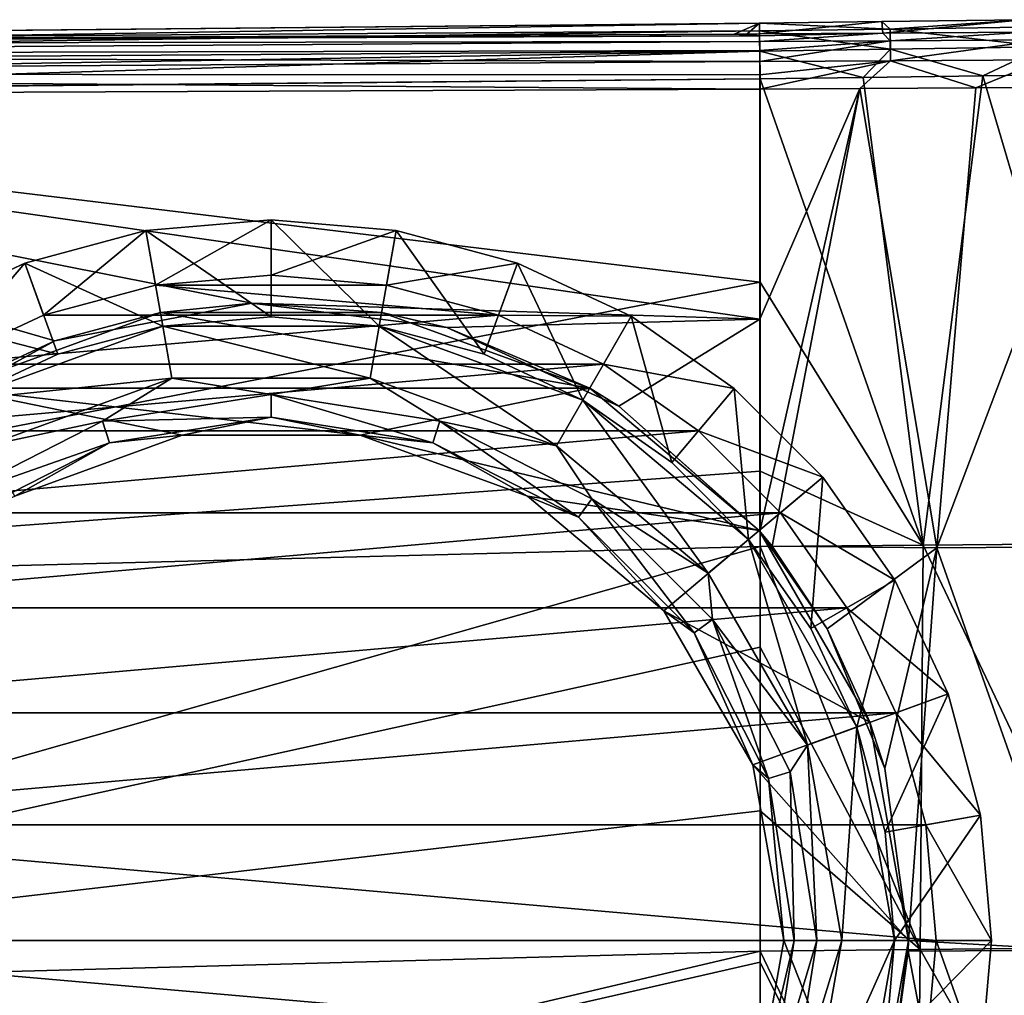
# Model space of a CAD drawing. Header units: millimetres. Extents: x -104 to 104, y -36 to 73.
# Tile 143 of 145: x 72 to 90, y -1 to 17. Entities that reach past the tile are written whole.
import ezdxf

# ---------------------------------------------------------------- set-up
doc = ezdxf.new("R2010")
doc.units = ezdxf.units.MM
doc.header["$LTSCALE"] = 33.374815
for name, color, linetype in [('260', 7, 'CONTINUOUS'), ('261', 7, 'CONTINUOUS'), ('262', 7, 'CONTINUOUS'), ('263', 7, 'CONTINUOUS'), ('264', 7, 'CONTINUOUS'), ('265', 7, 'CONTINUOUS'), ('266', 7, 'CONTINUOUS'), ('267', 7, 'CONTINUOUS'), ('289', 7, 'CONTINUOUS'), ('294', 7, 'CONTINUOUS'), ('365', 7, 'CONTINUOUS'), ('366', 7, 'CONTINUOUS'), ('432', 7, 'CONTINUOUS'), ('433', 7, 'CONTINUOUS'), ('434', 7, 'CONTINUOUS'), ('435', 7, 'CONTINUOUS'), ('436', 7, 'CONTINUOUS'), ('437', 7, 'CONTINUOUS'), ('438', 7, 'CONTINUOUS'), ('439', 7, 'CONTINUOUS'), ('440', 7, 'CONTINUOUS'), ('441', 7, 'CONTINUOUS'), ('442', 7, 'CONTINUOUS'), ('443', 7, 'CONTINUOUS'), ('444', 7, 'CONTINUOUS')]:
    doc.layers.add(name, color=color, linetype=linetype)

msp = doc.modelspace()

# ---------------------------------------------------------------- linework, layer by layer
at = {"layer": '260', "color": 7, "linetype": 'CONTINUOUS', "true_color": 0xe6e6e6}
for points in [[(60.943, 16.309, -37.698), (85.312, 16.543, -37.699), (67.685, 16.262, -67.095), (60.943, 16.309, -37.698)], [(67.685, 16.262, -67.095), (85.312, 16.543, -37.699), (84.855, 16.349, -67.099), (67.685, 16.262, -67.095)], [(84.855, 16.349, -67.099), (85.312, 16.543, -37.699), (85.085, 16.35, -67.099), (84.855, 16.349, -67.099)], [(85.312, 16.543, -37.699), (85.315, 16.352, -67.098), (85.085, 16.35, -67.099), (85.312, 16.543, -37.699)], [(87.523, 16.573, -37.705), (85.315, 16.352, -67.098), (85.312, 16.543, -37.699), (87.523, 16.573, -37.705)], [(87.538, 16.366, -67.093), (85.315, 16.352, -67.098), (87.523, 16.573, -37.705), (87.538, 16.366, -67.093)], [(90.065, 16.608, -37.752), (87.538, 16.366, -67.093), (87.523, 16.573, -37.705), (90.065, 16.608, -37.752)], [(90.113, 16.385, -67.046), (87.538, 16.366, -67.093), (90.065, 16.608, -37.752), (90.113, 16.385, -67.046)]]:
    msp.add_3dface(points, dxfattribs=at)
at = {"layer": '261', "color": 7, "linetype": 'CONTINUOUS', "true_color": 0xe6e6e6}
for points in [[(85.315, 16.352, -67.098), (87.538, 16.366, -67.093), (85.315, 16.316, -67.355), (85.315, 16.352, -67.098)], [(85.315, 16.316, -67.355), (87.538, 16.366, -67.093), (85.316, 16.215, -67.592), (85.315, 16.316, -67.355)], [(85.316, 16.215, -67.592), (87.538, 16.366, -67.093), (87.672, 16.227, -67.591), (85.316, 16.215, -67.592)], [(87.538, 16.366, -67.093), (90.113, 16.385, -67.046), (87.672, 16.227, -67.591), (87.538, 16.366, -67.093)], [(87.672, 16.227, -67.591), (90.113, 16.385, -67.046), (90.438, 16.246, -67.534), (87.672, 16.227, -67.591)], [(85.316, 16.215, -67.592), (87.672, 16.227, -67.591), (85.317, 16.055, -67.798), (85.316, 16.215, -67.592)], [(87.672, 16.227, -67.591), (85.318, 15.853, -67.953), (85.317, 16.055, -67.798), (87.672, 16.227, -67.591)], [(87.672, 16.227, -67.591), (87.678, 15.869, -67.946), (85.318, 15.853, -67.953), (87.672, 16.227, -67.591)], [(87.672, 16.227, -67.591), (90.438, 16.246, -67.534), (87.678, 15.869, -67.946), (87.672, 16.227, -67.591)], [(90.438, 16.246, -67.534), (90.454, 15.887, -67.888), (87.678, 15.869, -67.946), (90.438, 16.246, -67.534)], [(85.318, 15.853, -67.953), (87.678, 15.869, -67.946), (85.32, 15.615, -68.053), (85.318, 15.853, -67.953)], [(87.678, 15.869, -67.946), (85.322, 15.357, -68.087), (85.32, 15.615, -68.053), (87.678, 15.869, -67.946)], [(87.123, 15.366, -68.084), (85.322, 15.357, -68.087), (87.678, 15.869, -67.946), (87.123, 15.366, -68.084)], [(89.216, 15.378, -68.058), (87.123, 15.366, -68.084), (87.678, 15.869, -67.946), (89.216, 15.378, -68.058)], [(90.454, 15.887, -67.888), (89.216, 15.378, -68.058), (87.678, 15.869, -67.946), (90.454, 15.887, -67.888)], [(91.662, 15.395, -67.968), (89.216, 15.378, -68.058), (90.454, 15.887, -67.888), (91.662, 15.395, -67.968)]]:
    msp.add_3dface(points, dxfattribs=at)
at = {"layer": '262', "color": 7, "linetype": 'CONTINUOUS', "true_color": 0xe6e6e6}
for points in [[(87.523, 16.573, -37.705), (85.312, 16.543, -37.699), (87.669, 16.438, -37.202), (87.523, 16.573, -37.705)], [(87.669, 16.438, -37.202), (85.312, 16.543, -37.699), (85.314, 16.407, -37.195), (87.669, 16.438, -37.202)], [(90.065, 16.608, -37.752), (87.523, 16.573, -37.705), (87.669, 16.438, -37.202), (90.065, 16.608, -37.752)], [(90.436, 16.477, -37.26), (90.065, 16.608, -37.752), (87.669, 16.438, -37.202), (90.436, 16.477, -37.26)], [(87.677, 16.079, -36.843), (87.669, 16.438, -37.202), (85.314, 16.407, -37.195), (87.677, 16.079, -36.843)], [(85.319, 16.043, -36.833), (87.677, 16.079, -36.843), (85.314, 16.407, -37.195), (85.319, 16.043, -36.833)], [(90.454, 16.118, -36.901), (90.436, 16.477, -37.26), (87.669, 16.438, -37.202), (90.454, 16.118, -36.901)], [(87.677, 16.079, -36.843), (90.454, 16.118, -36.901), (87.669, 16.438, -37.202), (87.677, 16.079, -36.843)], [(87.677, 16.079, -36.843), (85.319, 16.043, -36.833), (87.184, 15.568, -36.703), (87.677, 16.079, -36.843)], [(85.319, 16.043, -36.833), (85.325, 15.543, -36.7), (87.184, 15.568, -36.703), (85.319, 16.043, -36.833)], [(89.341, 15.597, -36.732), (87.677, 16.079, -36.843), (87.184, 15.568, -36.703), (89.341, 15.597, -36.732)], [(90.454, 16.118, -36.901), (87.677, 16.079, -36.843), (89.341, 15.597, -36.732), (90.454, 16.118, -36.901)], [(91.836, 15.632, -36.829), (90.454, 16.118, -36.901), (89.341, 15.597, -36.732), (91.836, 15.632, -36.829)]]:
    msp.add_3dface(points, dxfattribs=at)
at = {"layer": '263', "color": 7, "linetype": 'CONTINUOUS', "true_color": 0xe6e6e6}
for points in [[(87.184, 15.568, -36.703), (85.325, 15.543, -36.7), (88.266, 7.132, -36.712), (87.184, 15.568, -36.703)], [(88.266, 7.132, -36.712), (85.325, 15.543, -36.7), (85.325, 11.876, -36.697), (88.266, 7.132, -36.712)], [(89.341, 15.597, -36.732), (87.184, 15.568, -36.703), (88.266, 7.132, -36.712), (89.341, 15.597, -36.732)], [(91.833, 7.159, -36.855), (89.341, 15.597, -36.732), (88.266, 7.132, -36.712), (91.833, 7.159, -36.855)], [(91.836, 15.632, -36.829), (89.341, 15.597, -36.732), (91.833, 7.159, -36.855), (91.836, 15.632, -36.829)], [(85.324, 8.466, -36.695), (88.266, 7.132, -36.712), (85.325, 11.876, -36.697), (85.324, 8.466, -36.695)], [(85.324, 7.106, -36.694), (88.266, 7.132, -36.712), (85.324, 8.466, -36.695), (85.324, 7.106, -36.694)], [(88.266, 7.132, -36.712), (85.324, 7.106, -36.694), (88.216, -0.164, -36.729), (88.266, 7.132, -36.712)], [(91.713, -0.13, -36.903), (88.266, 7.132, -36.712), (88.216, -0.164, -36.729), (91.713, -0.13, -36.903)], [(91.833, 7.159, -36.855), (88.266, 7.132, -36.712), (91.713, -0.13, -36.903), (91.833, 7.159, -36.855)], [(88.216, -0.164, -36.729), (85.324, 7.106, -36.694), (85.324, 5.291, -36.693), (88.216, -0.164, -36.729)], [(85.324, 2.335, -36.695), (88.216, -0.164, -36.729), (85.324, 5.291, -36.693), (85.324, 2.335, -36.695)], [(85.324, -0.193, -36.705), (88.216, -0.164, -36.729), (85.324, 2.335, -36.695), (85.324, -0.193, -36.705)], [(88.216, -0.164, -36.729), (85.324, -0.193, -36.705), (88.153, -6.085, -36.836), (88.216, -0.164, -36.729)], [(91.567, -6.064, -37.04), (88.216, -0.164, -36.729), (88.153, -6.085, -36.836), (91.567, -6.064, -37.04)], [(91.713, -0.13, -36.903), (88.216, -0.164, -36.729), (91.567, -6.064, -37.04), (91.713, -0.13, -36.903)], [(88.153, -6.085, -36.836), (85.324, -0.193, -36.705), (85.324, -0.394, -36.707), (88.153, -6.085, -36.836)], [(85.324, -2.867, -36.732), (88.153, -6.085, -36.836), (85.324, -0.394, -36.707), (85.324, -2.867, -36.732)]]:
    msp.add_3dface(points, dxfattribs=at)
at = {"layer": '264', "color": 7, "linetype": 'CONTINUOUS', "true_color": 0xe6e6e6}
for points in [[(85.322, 15.357, -68.087), (87.123, 15.366, -68.084), (85.322, 11.205, -68.089), (85.322, 15.357, -68.087)], [(85.322, 7.377, -68.093), (87.123, 15.366, -68.084), (85.54, 7.109, -68.093), (85.322, 7.377, -68.093)], [(87.123, 15.366, -68.084), (85.322, 7.377, -68.093), (85.322, 11.205, -68.089), (87.123, 15.366, -68.084)], [(85.54, 7.109, -68.093), (87.123, 15.366, -68.084), (88.512, 7.079, -68.071), (85.54, 7.109, -68.093)], [(87.123, 15.366, -68.084), (89.216, 15.378, -68.058), (88.512, 7.079, -68.071), (87.123, 15.366, -68.084)], [(89.216, 15.378, -68.058), (91.662, 15.395, -67.968), (88.512, 7.079, -68.071), (89.216, 15.378, -68.058)], [(88.512, 7.079, -68.071), (91.662, 15.395, -67.968), (92.065, 7.106, -67.915), (88.512, 7.079, -68.071)], [(85.54, 7.109, -68.093), (88.512, 7.079, -68.071), (86.535, 5.617, -68.092), (85.54, 7.109, -68.093)], [(86.535, 5.617, -68.092), (88.512, 7.079, -68.071), (87.574, 3.101, -68.082), (86.535, 5.617, -68.092)], [(87.574, 3.101, -68.082), (88.512, 7.079, -68.071), (88, 0, -68.063), (87.574, 3.101, -68.082)], [(88, 0, -68.063), (88.512, 7.079, -68.071), (91.077, -0.176, -67.932), (88, 0, -68.063)], [(88.512, 7.079, -68.071), (92.065, 7.106, -67.915), (91.077, -0.176, -67.932), (88.512, 7.079, -68.071)], [(87.998, -0.197, -68.062), (88, 0, -68.063), (91.077, -0.176, -67.932), (87.998, -0.197, -68.062)], [(87.998, -0.197, -68.062), (91.077, -0.176, -67.932), (89.128, -6.108, -67.915), (87.998, -0.197, -68.062)], [(91.077, -0.176, -67.932), (92.483, -6.083, -67.644), (89.128, -6.108, -67.915), (91.077, -0.176, -67.932)], [(87.998, -0.197, -68.062), (89.128, -6.108, -67.915), (87.626, -2.908, -68.04), (87.998, -0.197, -68.062)]]:
    msp.add_3dface(points, dxfattribs=at)
at = {"layer": '265', "color": 7, "linetype": 'CONTINUOUS', "true_color": 0xe6e6e6}
for points in [[(76.154, 11.495, -68.089), (74.503, 11.325, -65.087), (72.6, 10.818, -68.089), (76.154, 11.495, -68.089)], [(78.497, 11.325, -65.087), (74.503, 11.325, -65.087), (76.154, 11.495, -68.089), (78.497, 11.325, -65.087)], [(79.669, 11.055, -68.09), (78.497, 11.325, -65.087), (76.154, 11.495, -68.089), (79.669, 11.055, -68.09)], [(74.503, 11.325, -65.087), (70.75, 9.959, -65.087), (72.6, 10.818, -68.089), (74.503, 11.325, -65.087)], [(82.25, 9.959, -65.087), (78.497, 11.325, -65.087), (79.669, 11.055, -68.09), (82.25, 9.959, -65.087)], [(82.778, 9.635, -68.091), (82.25, 9.959, -65.087), (79.669, 11.055, -68.09), (82.778, 9.635, -68.091)], [(72.6, 10.818, -68.089), (70.75, 9.959, -65.087), (69.496, 9.121, -68.089), (72.6, 10.818, -68.089)], [(85.31, 7.392, -65.087), (82.25, 9.959, -65.087), (82.778, 9.635, -68.091), (85.31, 7.392, -65.087)], [(85.322, 7.377, -68.093), (85.31, 7.392, -65.087), (82.778, 9.635, -68.091), (85.322, 7.377, -68.093)], [(85.322, 7.377, -68.093), (85.54, 7.109, -68.093), (85.31, 7.392, -65.087), (85.322, 7.377, -68.093)], [(85.54, 7.109, -68.093), (86.535, 5.617, -68.092), (85.31, 7.392, -65.087), (85.54, 7.109, -68.093)], [(85.31, 7.392, -65.087), (86.535, 5.617, -68.092), (87.306, 3.934, -65.087), (85.31, 7.392, -65.087)], [(86.535, 5.617, -68.092), (87.574, 3.101, -68.082), (87.306, 3.934, -65.087), (86.535, 5.617, -68.092)], [(87.574, 3.101, -68.082), (88, 0, -68.063), (87.306, 3.934, -65.087), (87.574, 3.101, -68.082)], [(87.306, 3.934, -65.087), (88, 0, -68.063), (88, 0, -66.575), (87.306, 3.934, -65.087)], [(88, 0, -65.087), (87.306, 3.934, -65.087), (88, 0, -66.575), (88, 0, -65.087)]]:
    msp.add_3dface(points, dxfattribs=at)
at = {"layer": '266', "color": 7, "linetype": 'CONTINUOUS', "true_color": 0xe6e6e6}
for points in [[(85.322, 15.357, -68.087), (85.322, 11.205, -68.089), (57.278, 15.239, -68.087), (85.322, 15.357, -68.087)], [(85.322, 11.205, -68.089), (76.154, 11.495, -68.089), (57.278, 15.239, -68.087), (85.322, 11.205, -68.089)], [(76.154, 11.495, -68.089), (72.6, 10.818, -68.089), (57.278, 15.239, -68.087), (76.154, 11.495, -68.089)], [(72.6, 10.818, -68.089), (69.496, 9.121, -68.089), (57.278, 15.239, -68.087), (72.6, 10.818, -68.089)], [(85.322, 11.205, -68.089), (79.669, 11.055, -68.09), (76.154, 11.495, -68.089), (85.322, 11.205, -68.089)], [(85.322, 11.205, -68.089), (82.778, 9.635, -68.091), (79.669, 11.055, -68.09), (85.322, 11.205, -68.089)], [(85.322, 11.205, -68.089), (85.322, 7.377, -68.093), (82.778, 9.635, -68.091), (85.322, 11.205, -68.089)]]:
    msp.add_3dface(points, dxfattribs=at)
at = {"layer": '267', "color": 7, "linetype": 'CONTINUOUS', "true_color": 0xe6e6e6}
for points in [[(67.685, 16.262, -67.095), (84.855, 16.349, -67.099), (85.315, 16.316, -67.355), (67.685, 16.262, -67.095)], [(84.855, 16.349, -67.099), (85.085, 16.35, -67.099), (85.315, 16.316, -67.355), (84.855, 16.349, -67.099)], [(85.085, 16.35, -67.099), (85.315, 16.352, -67.098), (85.315, 16.316, -67.355), (85.085, 16.35, -67.099)], [(48.354, 16.204, -67.091), (49.577, 16.207, -67.091), (85.315, 16.316, -67.355), (48.354, 16.204, -67.091)], [(48.354, 16.204, -67.091), (85.315, 16.316, -67.355), (48.455, 16.16, -67.471), (48.354, 16.204, -67.091)], [(85.315, 16.316, -67.355), (85.316, 16.215, -67.592), (48.455, 16.16, -67.471), (85.315, 16.316, -67.355)], [(48.455, 16.16, -67.471), (85.316, 16.215, -67.592), (48.565, 15.97, -67.811), (48.455, 16.16, -67.471)], [(85.316, 16.215, -67.592), (85.317, 16.055, -67.798), (48.565, 15.97, -67.811), (85.316, 16.215, -67.592)], [(49.577, 16.207, -67.091), (67.685, 16.262, -67.095), (85.315, 16.316, -67.355), (49.577, 16.207, -67.091)], [(85.317, 16.055, -67.798), (85.318, 15.853, -67.953), (48.565, 15.97, -67.811), (85.317, 16.055, -67.798)], [(48.565, 15.97, -67.811), (85.318, 15.853, -67.953), (48.628, 15.63, -68.022), (48.565, 15.97, -67.811)], [(85.318, 15.853, -67.953), (85.32, 15.615, -68.053), (48.628, 15.63, -68.022), (85.318, 15.853, -67.953)], [(85.32, 15.615, -68.053), (85.322, 15.357, -68.087), (48.628, 15.63, -68.022), (85.32, 15.615, -68.053)], [(85.322, 15.357, -68.087), (57.278, 15.239, -68.087), (48.628, 15.63, -68.022), (85.322, 15.357, -68.087)]]:
    msp.add_3dface(points, dxfattribs=at)
at = {"layer": '289', "color": 7, "linetype": 'CONTINUOUS', "true_color": 0xe6e6e6}
for points in [[(85.325, 11.876, -36.697), (85.325, 15.543, -36.7), (57.106, 15.283, -36.699), (85.325, 11.876, -36.697)], [(57.106, 15.283, -36.699), (85.325, 15.543, -36.7), (61.431, 15.313, -36.699), (57.106, 15.283, -36.699)], [(56.912, 6.378, -36.701), (85.325, 11.876, -36.697), (57.106, 15.283, -36.699), (56.912, 6.378, -36.701)], [(85.324, 8.466, -36.695), (85.325, 11.876, -36.697), (56.912, 6.378, -36.701), (85.324, 8.466, -36.695)], [(85.324, 7.106, -36.694), (85.324, 8.466, -36.695), (56.912, 6.378, -36.701), (85.324, 7.106, -36.694)], [(85.324, 5.291, -36.693), (85.324, 7.106, -36.694), (56.912, -0.967, -36.721), (85.324, 5.291, -36.693)], [(56.912, -0.967, -36.721), (85.324, 7.106, -36.694), (56.912, 6.378, -36.701), (56.912, -0.967, -36.721)], [(85.324, 2.335, -36.695), (85.324, 5.291, -36.693), (56.912, -0.967, -36.721), (85.324, 2.335, -36.695)], [(85.324, -0.193, -36.705), (85.324, 2.335, -36.695), (56.912, -0.967, -36.721), (85.324, -0.193, -36.705)], [(85.324, -0.394, -36.707), (85.324, -0.193, -36.705), (56.912, -6.879, -36.804), (85.324, -0.394, -36.707)], [(56.912, -6.879, -36.804), (85.324, -0.193, -36.705), (56.912, -0.967, -36.721), (56.912, -6.879, -36.804)], [(85.324, -2.867, -36.732), (85.324, -0.394, -36.707), (56.912, -6.879, -36.804), (85.324, -2.867, -36.732)]]:
    msp.add_3dface(points, dxfattribs=at)
at = {"layer": '294', "color": 7, "linetype": 'CONTINUOUS', "true_color": 0xe6e6e6}
for points in [[(34.901, 16.066, -37.199), (85.312, 16.543, -37.699), (60.943, 16.309, -37.698), (34.901, 16.066, -37.199)], [(85.312, 16.543, -37.699), (34.901, 16.066, -37.199), (85.314, 16.407, -37.195), (85.312, 16.543, -37.699)], [(34.901, 16.066, -37.199), (34.901, 15.703, -36.836), (85.314, 16.407, -37.195), (34.901, 16.066, -37.199)], [(34.901, 15.703, -36.836), (85.319, 16.043, -36.833), (85.314, 16.407, -37.195), (34.901, 15.703, -36.836)], [(34.901, 15.703, -36.836), (34.903, 15.2, -36.7), (85.319, 16.043, -36.833), (34.901, 15.703, -36.836)], [(85.319, 16.043, -36.833), (34.903, 15.2, -36.7), (61.431, 15.313, -36.699), (85.319, 16.043, -36.833)], [(85.325, 15.543, -36.7), (85.319, 16.043, -36.833), (61.431, 15.313, -36.699), (85.325, 15.543, -36.7)]]:
    msp.add_3dface(points, dxfattribs=at)
at = {"layer": '365', "color": 7, "linetype": 'CONTINUOUS', "true_color": 0xe6e6e6}
for points in [[(88, 0, -65.087), (87.626, -2.908, -68.04), (87.306, -3.934, -65.087), (88, 0, -65.087)], [(87.998, -0.197, -68.062), (87.626, -2.908, -68.04), (88, 0, -65.087), (87.998, -0.197, -68.062)], [(87.998, -0.197, -68.062), (88, 0, -65.087), (88, 0, -66.575), (87.998, -0.197, -68.062)], [(88, 0, -68.063), (87.998, -0.197, -68.062), (88, 0, -66.575), (88, 0, -68.063)]]:
    msp.add_3dface(points, dxfattribs=at)
at = {"layer": '366', "color": 7, "linetype": 'CONTINUOUS', "true_color": 0xe6e6e6}
for points in [[(70.75, 9.959, -65.087), (74.503, 11.325, -65.087), (82.25, 9.959, -65.087), (70.75, 9.959, -65.087)], [(74.503, 11.325, -65.087), (78.497, 11.325, -65.087), (82.25, 9.959, -65.087), (74.503, 11.325, -65.087)], [(70.75, 9.959, -65.087), (82.25, 9.959, -65.087), (78.107, 9.112, -65.087), (70.75, 9.959, -65.087)], [(71.874, 8.013, -65.087), (70.75, 9.959, -65.087), (74.893, 9.112, -65.087), (71.874, 8.013, -65.087)], [(74.893, 9.112, -65.087), (70.75, 9.959, -65.087), (78.107, 9.112, -65.087), (74.893, 9.112, -65.087)], [(82.25, 9.959, -65.087), (85.31, 7.392, -65.087), (78.107, 9.112, -65.087), (82.25, 9.959, -65.087)], [(78.107, 9.112, -65.087), (85.31, 7.392, -65.087), (81.126, 8.013, -65.087), (78.107, 9.112, -65.087)], [(81.126, 8.013, -65.087), (85.31, 7.392, -65.087), (83.588, 5.947, -65.087), (81.126, 8.013, -65.087)], [(85.31, 7.392, -65.087), (87.306, 3.934, -65.087), (83.588, 5.947, -65.087), (85.31, 7.392, -65.087)], [(83.588, 5.947, -65.087), (87.306, 3.934, -65.087), (85.194, 3.165, -65.087), (83.588, 5.947, -65.087)], [(87.306, 3.934, -65.087), (88, 0, -65.087), (85.194, 3.165, -65.087), (87.306, 3.934, -65.087)], [(85.194, 3.165, -65.087), (88, 0, -65.087), (85.752, 0, -65.087), (85.194, 3.165, -65.087)], [(85.752, 0, -65.087), (87.306, -3.934, -65.087), (85.194, -3.165, -65.087), (85.752, 0, -65.087)], [(88, 0, -65.087), (87.306, -3.934, -65.087), (85.752, 0, -65.087), (88, 0, -65.087)]]:
    msp.add_3dface(points, dxfattribs=at)
at = {"layer": '432', "color": 7, "linetype": 'CONTINUOUS', "true_color": 0xe6e6e6}
for points in [[(76.5, 12, -89.587), (78.583, 11.818, -89.587), (74.417, 11.818, -89.587), (76.5, 12, -89.587)], [(74.417, 11.818, -89.587), (80.605, 11.276, -89.587), (72.396, 11.276, -89.587), (74.417, 11.818, -89.587)], [(78.583, 11.818, -89.587), (80.605, 11.276, -89.587), (74.417, 11.818, -89.587), (78.583, 11.818, -89.587)], [(80.605, 11.276, -89.587), (82.5, 10.392, -89.587), (70.5, 10.392, -89.587), (80.605, 11.276, -89.587)], [(72.396, 11.276, -89.587), (80.605, 11.276, -89.587), (70.5, 10.392, -89.587), (72.396, 11.276, -89.587)], [(82.5, 10.392, -89.587), (84.213, 9.193, -89.587), (68.787, 9.193, -89.587), (82.5, 10.392, -89.587)], [(70.5, 10.392, -89.587), (82.5, 10.392, -89.587), (68.787, 9.193, -89.587), (70.5, 10.392, -89.587)], [(84.213, 9.193, -89.587), (85.693, 7.713, -89.587), (67.307, 7.713, -89.587), (84.213, 9.193, -89.587)], [(68.787, 9.193, -89.587), (84.213, 9.193, -89.587), (67.307, 7.713, -89.587), (68.787, 9.193, -89.587)], [(85.693, 7.713, -89.587), (86.892, 6, -89.587), (66.108, 6, -89.587), (85.693, 7.713, -89.587)], [(67.307, 7.713, -89.587), (85.693, 7.713, -89.587), (66.108, 6, -89.587), (67.307, 7.713, -89.587)], [(86.892, 6, -89.587), (87.776, 4.105, -89.587), (65.224, 4.105, -89.587), (86.892, 6, -89.587)], [(66.108, 6, -89.587), (86.892, 6, -89.587), (65.224, 4.105, -89.587), (66.108, 6, -89.587)], [(87.776, 4.105, -89.587), (88.318, 2.083, -89.587), (64.682, 2.084, -89.587), (87.776, 4.105, -89.587)], [(65.224, 4.105, -89.587), (87.776, 4.105, -89.587), (64.682, 2.084, -89.587), (65.224, 4.105, -89.587)], [(88.5, 0, -89.587), (64.5, 0, -89.587), (64.682, 2.084, -89.587), (88.5, 0, -89.587)], [(88.318, 2.083, -89.587), (88.5, 0, -89.587), (64.682, 2.084, -89.587), (88.318, 2.083, -89.587)], [(64.682, -2.083, -89.587), (64.5, 0, -89.587), (88.318, -2.084, -89.587), (64.682, -2.083, -89.587)], [(88.318, -2.084, -89.587), (64.5, 0, -89.587), (88.5, 0, -89.587), (88.318, -2.084, -89.587)]]:
    msp.add_3dface(points, dxfattribs=at)
at = {"layer": '433', "color": 7, "linetype": 'CONTINUOUS', "true_color": 0xe6e6e6}
for points in [[(88.318, -2.084, -89.587), (88.5, 0, -89.587), (89.303, -2.257, -88.587), (88.318, -2.084, -89.587)], [(89.303, -2.257, -88.587), (88.5, 0, -89.587), (89.5, 0, -88.587), (89.303, -2.257, -88.587)]]:
    msp.add_3dface(points, dxfattribs=at)
at = {"layer": '434', "color": 7, "linetype": 'CONTINUOUS', "true_color": 0xe6e6e6}
for points in [[(89.303, -2.257, -88.587), (89.5, 0, -88.587), (89.303, -2.257, -72.837), (89.303, -2.257, -88.587)], [(89.303, -2.257, -72.837), (89.5, 0, -88.587), (89.5, 0, -72.837), (89.303, -2.257, -72.837)]]:
    msp.add_3dface(points, dxfattribs=at)
at = {"layer": '435', "color": 7, "linetype": 'CONTINUOUS', "true_color": 0xe6e6e6}
for points in [[(76.5, 13, -88.587), (74.243, 12.803, -88.587), (76.5, 13, -72.837), (76.5, 13, -88.587)], [(76.5, 13, -72.837), (74.243, 12.803, -88.587), (74.243, 12.803, -72.837), (76.5, 13, -72.837)], [(78.757, 12.803, -88.587), (76.5, 13, -88.587), (78.757, 12.803, -72.837), (78.757, 12.803, -88.587)], [(78.757, 12.803, -72.837), (76.5, 13, -88.587), (76.5, 13, -72.837), (78.757, 12.803, -72.837)], [(74.243, 12.803, -88.587), (72.054, 12.216, -88.587), (74.243, 12.803, -72.837), (74.243, 12.803, -88.587)], [(74.243, 12.803, -72.837), (72.054, 12.216, -88.587), (72.054, 12.216, -72.837), (74.243, 12.803, -72.837)], [(80.946, 12.216, -88.587), (78.757, 12.803, -88.587), (80.946, 12.216, -72.837), (80.946, 12.216, -88.587)], [(80.946, 12.216, -72.837), (78.757, 12.803, -88.587), (78.757, 12.803, -72.837), (80.946, 12.216, -72.837)], [(72.054, 12.216, -88.587), (70, 11.258, -88.587), (72.054, 12.216, -72.837), (72.054, 12.216, -88.587)], [(72.054, 12.216, -72.837), (70, 11.258, -88.587), (70, 11.258, -72.837), (72.054, 12.216, -72.837)], [(83, 11.258, -88.587), (80.946, 12.216, -88.587), (83, 11.258, -72.837), (83, 11.258, -88.587)], [(83, 11.258, -72.837), (80.946, 12.216, -88.587), (80.946, 12.216, -72.837), (83, 11.258, -72.837)], [(84.857, 9.958, -88.587), (83, 11.258, -88.587), (84.857, 9.958, -72.837), (84.857, 9.958, -88.587)], [(84.857, 9.958, -72.837), (83, 11.258, -88.587), (83, 11.258, -72.837), (84.857, 9.958, -72.837)], [(86.458, 8.356, -88.587), (84.857, 9.958, -88.587), (86.458, 8.356, -72.837), (86.458, 8.356, -88.587)], [(86.458, 8.356, -72.837), (84.857, 9.958, -88.587), (84.857, 9.958, -72.837), (86.458, 8.356, -72.837)], [(87.758, 6.5, -88.587), (86.458, 8.356, -88.587), (87.758, 6.5, -72.837), (87.758, 6.5, -88.587)], [(87.758, 6.5, -72.837), (86.458, 8.356, -88.587), (86.458, 8.356, -72.837), (87.758, 6.5, -72.837)], [(88.716, 4.447, -88.587), (87.758, 6.5, -88.587), (88.716, 4.447, -72.837), (88.716, 4.447, -88.587)], [(88.716, 4.447, -72.837), (87.758, 6.5, -88.587), (87.758, 6.5, -72.837), (88.716, 4.447, -72.837)], [(89.303, 2.257, -88.587), (88.716, 4.447, -88.587), (89.303, 2.257, -72.837), (89.303, 2.257, -88.587)], [(89.303, 2.257, -72.837), (88.716, 4.447, -88.587), (88.716, 4.447, -72.837), (89.303, 2.257, -72.837)], [(89.5, 0, -72.837), (89.5, 0, -88.587), (89.303, 2.257, -88.587), (89.5, 0, -72.837)], [(89.5, 0, -72.837), (89.303, 2.257, -88.587), (89.303, 2.257, -72.837), (89.5, 0, -72.837)]]:
    msp.add_3dface(points, dxfattribs=at)
at = {"layer": '436', "color": 7, "linetype": 'CONTINUOUS', "true_color": 0xe6e6e6}
for points in [[(74.417, 11.818, -89.587), (74.243, 12.803, -88.587), (76.5, 13, -88.587), (74.417, 11.818, -89.587)], [(76.5, 12, -89.587), (74.417, 11.818, -89.587), (76.5, 13, -88.587), (76.5, 12, -89.587)], [(76.5, 12, -89.587), (76.5, 13, -88.587), (78.757, 12.803, -88.587), (76.5, 12, -89.587)], [(72.396, 11.276, -89.587), (72.054, 12.216, -88.587), (74.243, 12.803, -88.587), (72.396, 11.276, -89.587)], [(74.417, 11.818, -89.587), (72.396, 11.276, -89.587), (74.243, 12.803, -88.587), (74.417, 11.818, -89.587)], [(78.583, 11.818, -89.587), (76.5, 12, -89.587), (78.757, 12.803, -88.587), (78.583, 11.818, -89.587)], [(78.583, 11.818, -89.587), (78.757, 12.803, -88.587), (80.946, 12.216, -88.587), (78.583, 11.818, -89.587)], [(70.5, 10.392, -89.587), (70, 11.258, -88.587), (72.054, 12.216, -88.587), (70.5, 10.392, -89.587)], [(72.396, 11.276, -89.587), (70.5, 10.392, -89.587), (72.054, 12.216, -88.587), (72.396, 11.276, -89.587)], [(80.605, 11.276, -89.587), (78.583, 11.818, -89.587), (80.946, 12.216, -88.587), (80.605, 11.276, -89.587)], [(80.605, 11.276, -89.587), (80.946, 12.216, -88.587), (83, 11.258, -88.587), (80.605, 11.276, -89.587)], [(82.5, 10.392, -89.587), (80.605, 11.276, -89.587), (83, 11.258, -88.587), (82.5, 10.392, -89.587)], [(82.5, 10.392, -89.587), (83, 11.258, -88.587), (84.857, 9.958, -88.587), (82.5, 10.392, -89.587)], [(84.213, 9.193, -89.587), (82.5, 10.392, -89.587), (84.857, 9.958, -88.587), (84.213, 9.193, -89.587)], [(84.213, 9.193, -89.587), (84.857, 9.958, -88.587), (86.458, 8.356, -88.587), (84.213, 9.193, -89.587)], [(85.693, 7.713, -89.587), (84.213, 9.193, -89.587), (86.458, 8.356, -88.587), (85.693, 7.713, -89.587)], [(85.693, 7.713, -89.587), (86.458, 8.356, -88.587), (87.758, 6.5, -88.587), (85.693, 7.713, -89.587)], [(86.892, 6, -89.587), (85.693, 7.713, -89.587), (87.758, 6.5, -88.587), (86.892, 6, -89.587)], [(86.892, 6, -89.587), (87.758, 6.5, -88.587), (88.716, 4.447, -88.587), (86.892, 6, -89.587)], [(87.776, 4.105, -89.587), (86.892, 6, -89.587), (88.716, 4.447, -88.587), (87.776, 4.105, -89.587)], [(87.776, 4.105, -89.587), (88.716, 4.447, -88.587), (89.303, 2.257, -88.587), (87.776, 4.105, -89.587)], [(88.318, 2.083, -89.587), (87.776, 4.105, -89.587), (89.303, 2.257, -88.587), (88.318, 2.083, -89.587)], [(89.5, 0, -88.587), (88.318, 2.083, -89.587), (89.303, 2.257, -88.587), (89.5, 0, -88.587)], [(88.5, 0, -89.587), (88.318, 2.083, -89.587), (89.5, 0, -88.587), (88.5, 0, -89.587)]]:
    msp.add_3dface(points, dxfattribs=at)
at = {"layer": '437', "color": 7, "linetype": 'CONTINUOUS', "true_color": 0xe6e6e6}
for points in [[(76.5, 13, -72.837), (74.243, 12.803, -72.837), (76.5, 11.25, -71.087), (76.5, 13, -72.837)], [(78.757, 12.803, -72.837), (76.5, 13, -72.837), (78.453, 11.079, -71.087), (78.757, 12.803, -72.837)], [(78.453, 11.079, -71.087), (76.5, 13, -72.837), (76.5, 11.25, -71.087), (78.453, 11.079, -71.087)], [(74.243, 12.803, -72.837), (72.054, 12.216, -72.837), (74.547, 11.079, -71.087), (74.243, 12.803, -72.837)], [(76.5, 11.25, -71.087), (74.243, 12.803, -72.837), (74.547, 11.079, -71.087), (76.5, 11.25, -71.087)], [(80.348, 10.572, -71.087), (78.757, 12.803, -72.837), (78.453, 11.079, -71.087), (80.348, 10.572, -71.087)], [(80.946, 12.216, -72.837), (78.757, 12.803, -72.837), (80.348, 10.572, -71.087), (80.946, 12.216, -72.837)], [(72.054, 12.216, -72.837), (70, 11.258, -72.837), (72.652, 10.572, -71.087), (72.054, 12.216, -72.837)], [(74.547, 11.079, -71.087), (72.054, 12.216, -72.837), (72.652, 10.572, -71.087), (74.547, 11.079, -71.087)], [(82.125, 9.743, -71.087), (80.946, 12.216, -72.837), (80.348, 10.572, -71.087), (82.125, 9.743, -71.087)], [(83, 11.258, -72.837), (80.946, 12.216, -72.837), (82.125, 9.743, -71.087), (83, 11.258, -72.837)], [(72.652, 10.572, -71.087), (70, 11.258, -72.837), (70.875, 9.743, -71.087), (72.652, 10.572, -71.087)], [(83.731, 8.618, -71.087), (83, 11.258, -72.837), (82.125, 9.743, -71.087), (83.731, 8.618, -71.087)], [(84.857, 9.958, -72.837), (83, 11.258, -72.837), (83.731, 8.618, -71.087), (84.857, 9.958, -72.837)], [(85.118, 7.231, -71.087), (84.857, 9.958, -72.837), (83.731, 8.618, -71.087), (85.118, 7.231, -71.087)], [(86.458, 8.356, -72.837), (84.857, 9.958, -72.837), (85.118, 7.231, -71.087), (86.458, 8.356, -72.837)], [(86.243, 5.625, -71.087), (86.458, 8.356, -72.837), (85.118, 7.231, -71.087), (86.243, 5.625, -71.087)], [(87.758, 6.5, -72.837), (86.458, 8.356, -72.837), (86.243, 5.625, -71.087), (87.758, 6.5, -72.837)], [(87.071, 3.848, -71.087), (87.758, 6.5, -72.837), (86.243, 5.625, -71.087), (87.071, 3.848, -71.087)], [(88.716, 4.447, -72.837), (87.758, 6.5, -72.837), (87.071, 3.848, -71.087), (88.716, 4.447, -72.837)], [(87.579, 1.954, -71.087), (88.716, 4.447, -72.837), (87.071, 3.848, -71.087), (87.579, 1.954, -71.087)], [(89.303, 2.257, -72.837), (88.716, 4.447, -72.837), (87.579, 1.954, -71.087), (89.303, 2.257, -72.837)], [(87.75, 0, -71.087), (89.303, 2.257, -72.837), (87.579, 1.954, -71.087), (87.75, 0, -71.087)], [(89.5, 0, -72.837), (89.303, 2.257, -72.837), (87.75, 0, -71.087), (89.5, 0, -72.837)]]:
    msp.add_3dface(points, dxfattribs=at)
at = {"layer": '438', "color": 7, "linetype": 'CONTINUOUS', "true_color": 0xe6e6e6}
for points in [[(89.303, -2.257, -72.837), (89.5, 0, -72.837), (87.579, -1.954, -71.087), (89.303, -2.257, -72.837)], [(89.5, 0, -72.837), (87.75, 0, -71.087), (87.579, -1.954, -71.087), (89.5, 0, -72.837)]]:
    msp.add_3dface(points, dxfattribs=at)
at = {"layer": '439', "color": 7, "linetype": 'CONTINUOUS', "true_color": 0xe6e6e6}
for points in [[(87.579, -1.954, -71.087), (87.75, 0, -71.087), (87.071, -3.848, -65.087), (87.579, -1.954, -71.087)], [(87.071, -3.848, -65.087), (87.75, 0, -71.087), (87.75, 0, -65.087), (87.071, -3.848, -65.087)]]:
    msp.add_3dface(points, dxfattribs=at)
at = {"layer": '440', "color": 7, "linetype": 'CONTINUOUS', "true_color": 0xe6e6e6}
for points in [[(76.5, 11.25, -71.087), (74.547, 11.079, -71.087), (78.453, 11.079, -65.087), (76.5, 11.25, -71.087)], [(78.453, 11.079, -71.087), (76.5, 11.25, -71.087), (78.453, 11.079, -65.087), (78.453, 11.079, -71.087)], [(72.652, 10.572, -71.087), (70.875, 9.743, -71.087), (74.547, 11.079, -65.087), (72.652, 10.572, -71.087)], [(74.547, 11.079, -65.087), (70.875, 9.743, -71.087), (70.875, 9.743, -65.087), (74.547, 11.079, -65.087)], [(74.547, 11.079, -71.087), (72.652, 10.572, -71.087), (74.547, 11.079, -65.087), (74.547, 11.079, -71.087)], [(78.453, 11.079, -65.087), (74.547, 11.079, -71.087), (74.547, 11.079, -65.087), (78.453, 11.079, -65.087)], [(80.348, 10.572, -71.087), (78.453, 11.079, -71.087), (82.125, 9.743, -65.087), (80.348, 10.572, -71.087)], [(82.125, 9.743, -65.087), (78.453, 11.079, -71.087), (78.453, 11.079, -65.087), (82.125, 9.743, -65.087)], [(82.125, 9.743, -71.087), (80.348, 10.572, -71.087), (82.125, 9.743, -65.087), (82.125, 9.743, -71.087)], [(83.731, 8.618, -71.087), (82.125, 9.743, -71.087), (85.118, 7.231, -65.087), (83.731, 8.618, -71.087)], [(85.118, 7.231, -65.087), (82.125, 9.743, -71.087), (82.125, 9.743, -65.087), (85.118, 7.231, -65.087)], [(85.118, 7.231, -71.087), (83.731, 8.618, -71.087), (85.118, 7.231, -65.087), (85.118, 7.231, -71.087)], [(86.243, 5.625, -71.087), (85.118, 7.231, -71.087), (87.071, 3.848, -65.087), (86.243, 5.625, -71.087)], [(87.071, 3.848, -65.087), (85.118, 7.231, -71.087), (85.118, 7.231, -65.087), (87.071, 3.848, -65.087)], [(87.071, 3.848, -71.087), (86.243, 5.625, -71.087), (87.071, 3.848, -65.087), (87.071, 3.848, -71.087)], [(87.579, 1.954, -71.087), (87.071, 3.848, -71.087), (87.75, 0, -65.087), (87.579, 1.954, -71.087)], [(87.75, 0, -65.087), (87.071, 3.848, -71.087), (87.071, 3.848, -65.087), (87.75, 0, -65.087)], [(87.75, 0, -71.087), (87.579, 1.954, -71.087), (87.75, 0, -65.087), (87.75, 0, -71.087)]]:
    msp.add_3dface(points, dxfattribs=at)
at = {"layer": '441', "color": 7, "linetype": 'CONTINUOUS', "true_color": 0xe6e6e6}
for points in [[(74.547, 11.079, -65.087), (70.875, 9.743, -65.087), (74.711, 10.143, -65.635), (74.547, 11.079, -65.087)], [(78.453, 11.079, -65.087), (74.547, 11.079, -65.087), (78.288, 10.144, -65.635), (78.453, 11.079, -65.087)], [(78.288, 10.144, -65.635), (74.547, 11.079, -65.087), (74.711, 10.143, -65.635), (78.288, 10.144, -65.635)], [(81.65, 8.92, -65.635), (78.453, 11.079, -65.087), (78.288, 10.144, -65.635), (81.65, 8.92, -65.635)], [(82.125, 9.743, -65.087), (78.453, 11.079, -65.087), (81.65, 8.92, -65.635), (82.125, 9.743, -65.087)], [(74.711, 10.143, -65.635), (70.875, 9.743, -65.087), (71.35, 8.92, -65.635), (74.711, 10.143, -65.635)], [(84.39, 6.621, -65.635), (82.125, 9.743, -65.087), (81.65, 8.92, -65.635), (84.39, 6.621, -65.635)], [(85.118, 7.231, -65.087), (82.125, 9.743, -65.087), (84.39, 6.621, -65.635), (85.118, 7.231, -65.087)], [(86.179, 3.523, -65.635), (85.118, 7.231, -65.087), (84.39, 6.621, -65.635), (86.179, 3.523, -65.635)], [(87.071, 3.848, -65.087), (85.118, 7.231, -65.087), (86.179, 3.523, -65.635), (87.071, 3.848, -65.087)], [(86.8, 0, -65.635), (87.071, 3.848, -65.087), (86.179, 3.523, -65.635), (86.8, 0, -65.635)], [(87.75, 0, -65.087), (87.071, 3.848, -65.087), (86.8, 0, -65.635), (87.75, 0, -65.087)]]:
    msp.add_3dface(points, dxfattribs=at)
at = {"layer": '442', "color": 7, "linetype": 'CONTINUOUS', "true_color": 0xe6e6e6}
for points in [[(74.711, 10.143, -65.635), (71.35, 8.92, -65.635), (73.457, 9.365, -65.721), (74.711, 10.143, -65.635)], [(74.711, 10.143, -65.635), (73.457, 9.365, -65.721), (76.5, 9.847, -65.721), (74.711, 10.143, -65.635)], [(78.288, 10.144, -65.635), (74.711, 10.143, -65.635), (76.5, 9.847, -65.721), (78.288, 10.144, -65.635)], [(78.288, 10.144, -65.635), (76.5, 9.847, -65.721), (79.543, 9.365, -65.721), (78.288, 10.144, -65.635)], [(81.65, 8.92, -65.635), (78.288, 10.144, -65.635), (79.543, 9.365, -65.721), (81.65, 8.92, -65.635)], [(73.457, 9.365, -65.721), (76.5, 9.439, -65.507), (76.5, 9.847, -65.721), (73.457, 9.365, -65.721)], [(76.5, 9.439, -65.507), (79.417, 8.977, -65.507), (76.5, 9.847, -65.721), (76.5, 9.439, -65.507)], [(76.5, 9.847, -65.721), (79.417, 8.977, -65.507), (79.543, 9.365, -65.721), (76.5, 9.847, -65.721)], [(73.583, 8.977, -65.507), (76.5, 9.439, -65.507), (73.457, 9.365, -65.721), (73.583, 8.977, -65.507)], [(73.583, 8.977, -65.507), (74.893, 9.112, -65.087), (76.5, 9.439, -65.507), (73.583, 8.977, -65.507)], [(74.893, 9.112, -65.087), (78.107, 9.112, -65.087), (76.5, 9.439, -65.507), (74.893, 9.112, -65.087)], [(76.5, 9.439, -65.507), (78.107, 9.112, -65.087), (79.417, 8.977, -65.507), (76.5, 9.439, -65.507)], [(71.35, 8.92, -65.635), (70.712, 7.967, -65.721), (73.457, 9.365, -65.721), (71.35, 8.92, -65.635)], [(70.712, 7.967, -65.721), (73.583, 8.977, -65.507), (73.457, 9.365, -65.721), (70.712, 7.967, -65.721)], [(79.417, 8.977, -65.507), (82.048, 7.636, -65.507), (79.543, 9.365, -65.721), (79.417, 8.977, -65.507)], [(81.65, 8.92, -65.635), (79.543, 9.365, -65.721), (82.288, 7.967, -65.721), (81.65, 8.92, -65.635)], [(79.543, 9.365, -65.721), (82.048, 7.636, -65.507), (82.288, 7.967, -65.721), (79.543, 9.365, -65.721)], [(71.874, 8.013, -65.087), (74.893, 9.112, -65.087), (73.583, 8.977, -65.507), (71.874, 8.013, -65.087)], [(78.107, 9.112, -65.087), (81.126, 8.013, -65.087), (79.417, 8.977, -65.507), (78.107, 9.112, -65.087)], [(70.952, 7.636, -65.507), (73.583, 8.977, -65.507), (70.712, 7.967, -65.721), (70.952, 7.636, -65.507)], [(70.952, 7.636, -65.507), (71.874, 8.013, -65.087), (73.583, 8.977, -65.507), (70.952, 7.636, -65.507)], [(79.417, 8.977, -65.507), (81.126, 8.013, -65.087), (82.048, 7.636, -65.507), (79.417, 8.977, -65.507)], [(84.39, 6.621, -65.635), (81.65, 8.92, -65.635), (82.288, 7.967, -65.721), (84.39, 6.621, -65.635)], [(81.126, 8.013, -65.087), (83.588, 5.947, -65.087), (82.048, 7.636, -65.507), (81.126, 8.013, -65.087)], [(82.048, 7.636, -65.507), (84.136, 5.548, -65.507), (82.288, 7.967, -65.721), (82.048, 7.636, -65.507)], [(84.39, 6.621, -65.635), (82.288, 7.967, -65.721), (84.467, 5.788, -65.721), (84.39, 6.621, -65.635)], [(82.288, 7.967, -65.721), (84.136, 5.548, -65.507), (84.467, 5.788, -65.721), (82.288, 7.967, -65.721)], [(82.048, 7.636, -65.507), (83.588, 5.947, -65.087), (84.136, 5.548, -65.507), (82.048, 7.636, -65.507)], [(86.179, 3.523, -65.635), (84.39, 6.621, -65.635), (84.467, 5.788, -65.721), (86.179, 3.523, -65.635)], [(83.588, 5.947, -65.087), (85.194, 3.165, -65.087), (84.136, 5.548, -65.507), (83.588, 5.947, -65.087)], [(84.136, 5.548, -65.507), (85.477, 2.917, -65.507), (84.467, 5.788, -65.721), (84.136, 5.548, -65.507)], [(86.179, 3.523, -65.635), (84.467, 5.788, -65.721), (85.865, 3.043, -65.721), (86.179, 3.523, -65.635)], [(84.467, 5.788, -65.721), (85.477, 2.917, -65.507), (85.865, 3.043, -65.721), (84.467, 5.788, -65.721)], [(84.136, 5.548, -65.507), (85.194, 3.165, -65.087), (85.477, 2.917, -65.507), (84.136, 5.548, -65.507)], [(86.179, 3.523, -65.635), (85.865, 3.043, -65.721), (86.347, 0, -65.721), (86.179, 3.523, -65.635)], [(86.8, 0, -65.635), (86.179, 3.523, -65.635), (86.347, 0, -65.721), (86.8, 0, -65.635)], [(85.194, 3.165, -65.087), (85.752, 0, -65.087), (85.477, 2.917, -65.507), (85.194, 3.165, -65.087)], [(85.477, 2.917, -65.507), (85.939, 0, -65.507), (85.865, 3.043, -65.721), (85.477, 2.917, -65.507)], [(85.865, 3.043, -65.721), (85.939, 0, -65.507), (86.347, 0, -65.721), (85.865, 3.043, -65.721)], [(85.477, 2.917, -65.507), (85.752, 0, -65.087), (85.939, 0, -65.507), (85.477, 2.917, -65.507)]]:
    msp.add_3dface(points, dxfattribs=at)
at = {"layer": '443', "color": 7, "linetype": 'CONTINUOUS', "true_color": 0xe6e6e6}
for points in [[(85.752, 0, -65.087), (85.194, -3.165, -65.087), (85.939, 0, -65.507), (85.752, 0, -65.087)], [(85.939, 0, -65.507), (85.194, -3.165, -65.087), (85.477, -2.917, -65.507), (85.939, 0, -65.507)], [(86.347, 0, -65.721), (85.939, 0, -65.507), (85.477, -2.917, -65.507), (86.347, 0, -65.721)], [(86.347, 0, -65.721), (85.477, -2.917, -65.507), (85.865, -3.043, -65.721), (86.347, 0, -65.721)], [(86.8, 0, -65.635), (86.347, 0, -65.721), (85.865, -3.043, -65.721), (86.8, 0, -65.635)], [(86.8, 0, -65.635), (85.865, -3.043, -65.721), (86.179, -3.523, -65.635), (86.8, 0, -65.635)]]:
    msp.add_3dface(points, dxfattribs=at)
at = {"layer": '444', "color": 7, "linetype": 'CONTINUOUS', "true_color": 0xe6e6e6}
for points in [[(87.071, -3.848, -65.087), (87.75, 0, -65.087), (86.179, -3.523, -65.635), (87.071, -3.848, -65.087)], [(87.75, 0, -65.087), (86.8, 0, -65.635), (86.179, -3.523, -65.635), (87.75, 0, -65.087)]]:
    msp.add_3dface(points, dxfattribs=at)

doc.saveas('drawing.dxf')
